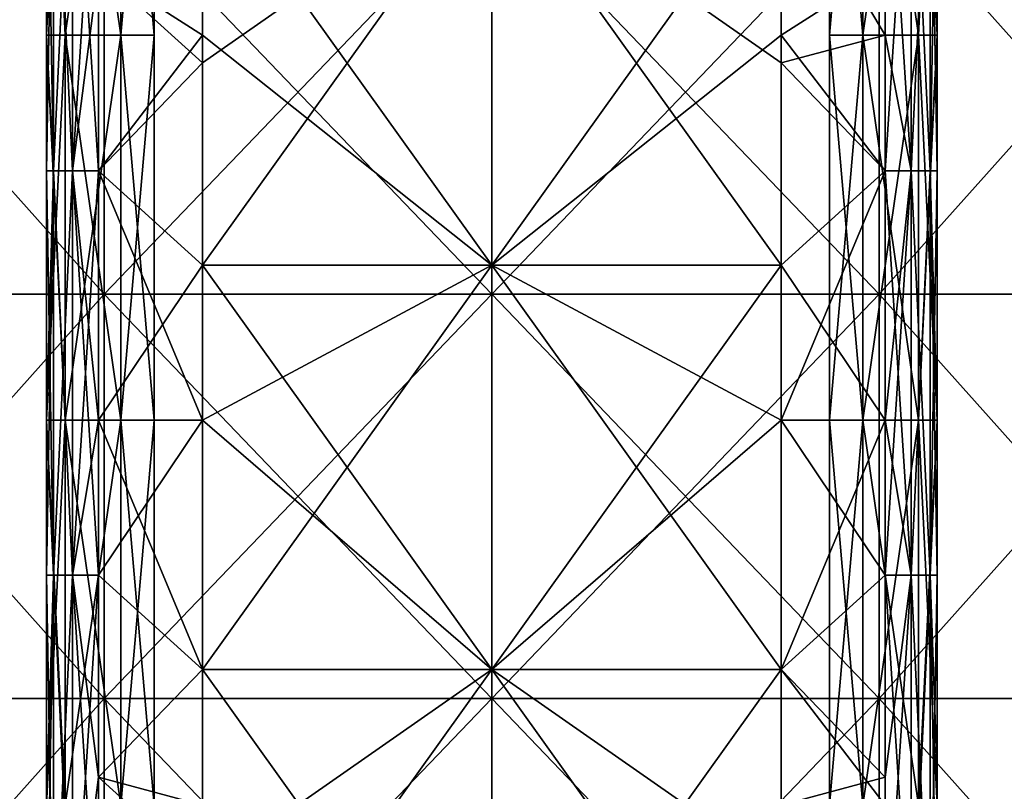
# Model space of a CAD drawing. Extents: x -226 to 210, y 0 to 1475.
# Tile 44 of 102: x -64 to 69, y 625 to 729. Entities that reach past the tile are written whole.
import ezdxf

# ---------------------------------------------------------------- set-up
doc = ezdxf.new("R2010")
doc.units = 0
doc.header["$LTSCALE"] = 117.934031
for name, color, linetype in [('107', 7, 'CONTINUOUS'), ('108', 7, 'CONTINUOUS'), ('11', 7, 'CONTINUOUS'), ('12', 7, 'CONTINUOUS'), ('13', 7, 'CONTINUOUS'), ('14', 7, 'CONTINUOUS'), ('15', 7, 'CONTINUOUS'), ('16', 7, 'CONTINUOUS'), ('17', 7, 'CONTINUOUS'), ('18', 7, 'CONTINUOUS'), ('19', 7, 'CONTINUOUS'), ('2', 7, 'CONTINUOUS'), ('20', 7, 'CONTINUOUS'), ('21', 7, 'CONTINUOUS'), ('22', 7, 'CONTINUOUS'), ('23', 7, 'CONTINUOUS'), ('24', 7, 'CONTINUOUS'), ('25', 7, 'CONTINUOUS'), ('26', 7, 'CONTINUOUS'), ('27', 7, 'CONTINUOUS'), ('28', 7, 'CONTINUOUS'), ('29', 7, 'CONTINUOUS'), ('3', 7, 'CONTINUOUS'), ('30', 7, 'CONTINUOUS'), ('31', 7, 'CONTINUOUS'), ('32', 7, 'CONTINUOUS'), ('33', 7, 'CONTINUOUS'), ('34', 7, 'CONTINUOUS'), ('35', 7, 'CONTINUOUS'), ('36', 7, 'CONTINUOUS'), ('37', 7, 'CONTINUOUS'), ('38', 7, 'CONTINUOUS'), ('4', 7, 'CONTINUOUS'), ('5', 7, 'CONTINUOUS'), ('6', 7, 'CONTINUOUS'), ('7', 7, 'CONTINUOUS'), ('8', 7, 'CONTINUOUS'), ('9', 7, 'CONTINUOUS')]:
    doc.layers.add(name, color=color, linetype=linetype)

msp = doc.modelspace()

# ---------------------------------------------------------------- linework, layer by layer
at = {"layer": '107', "color": 7, "linetype": 'CONTINUOUS'}
for points in [[(-52.22, 746.49, 194.88), (-100.88, 746.49, 174.72), (-52.22, 691.98, 194.88), (-52.22, 746.49, 194.88)], [(-52.22, 691.98, 194.88), (-100.88, 746.49, 174.72), (-100.88, 691.98, 174.72), (-52.22, 691.98, 194.88)], [(0, 746.49, 201.75), (-52.22, 746.49, 194.88), (0, 691.98, 201.75), (0, 746.49, 201.75)], [(0, 691.98, 201.75), (-52.22, 746.49, 194.88), (-52.22, 691.98, 194.88), (0, 691.98, 201.75)], [(52.22, 746.49, 194.88), (0, 746.49, 201.75), (52.22, 691.98, 194.88), (52.22, 746.49, 194.88)], [(52.22, 691.98, 194.88), (0, 746.49, 201.75), (0, 691.98, 201.75), (52.22, 691.98, 194.88)], [(100.88, 746.49, 174.72), (52.22, 746.49, 194.88), (100.88, 691.98, 174.72), (100.88, 746.49, 174.72)], [(100.88, 691.98, 174.72), (52.22, 746.49, 194.88), (52.22, 691.98, 194.88), (100.88, 691.98, 174.72)], [(-52.22, 691.98, 194.88), (-100.88, 691.98, 174.72), (-52.22, 637.46, 194.88), (-52.22, 691.98, 194.88)], [(-52.22, 637.46, 194.88), (-100.88, 691.98, 174.72), (-100.88, 637.46, 174.72), (-52.22, 637.46, 194.88)], [(0, 691.98, 201.75), (-52.22, 691.98, 194.88), (0, 637.46, 201.75), (0, 691.98, 201.75)], [(0, 637.46, 201.75), (-52.22, 691.98, 194.88), (-52.22, 637.46, 194.88), (0, 637.46, 201.75)], [(52.22, 691.98, 194.88), (0, 691.98, 201.75), (52.22, 637.46, 194.88), (52.22, 691.98, 194.88)], [(52.22, 637.46, 194.88), (0, 691.98, 201.75), (0, 637.46, 201.75), (52.22, 637.46, 194.88)], [(100.88, 691.98, 174.72), (52.22, 691.98, 194.88), (100.88, 637.46, 174.72), (100.88, 691.98, 174.72)], [(100.88, 637.46, 174.72), (52.22, 691.98, 194.88), (52.22, 637.46, 194.88), (100.88, 637.46, 174.72)], [(-52.22, 637.46, 194.88), (-100.88, 637.46, 174.72), (-52.22, 582.95, 194.88), (-52.22, 637.46, 194.88)], [(-52.22, 582.95, 194.88), (-100.88, 637.46, 174.72), (-100.88, 582.95, 174.72), (-52.22, 582.95, 194.88)], [(0, 637.46, 201.75), (-52.22, 637.46, 194.88), (0, 582.95, 201.75), (0, 637.46, 201.75)], [(0, 582.95, 201.75), (-52.22, 637.46, 194.88), (-52.22, 582.95, 194.88), (0, 582.95, 201.75)], [(52.22, 637.46, 194.88), (0, 637.46, 201.75), (52.22, 582.95, 194.88), (52.22, 637.46, 194.88)], [(52.22, 582.95, 194.88), (0, 637.46, 201.75), (0, 582.95, 201.75), (52.22, 582.95, 194.88)], [(100.88, 637.46, 174.72), (52.22, 637.46, 194.88), (100.88, 582.95, 174.72), (100.88, 637.46, 174.72)], [(100.88, 582.95, 174.72), (52.22, 637.46, 194.88), (52.22, 582.95, 194.88), (100.88, 582.95, 174.72)]]:
    msp.add_3dface(points, dxfattribs=at)
at = {"layer": '108', "color": 7, "linetype": 'CONTINUOUS'}
for points in [[(-100.88, 746.49, -174.72), (-52.22, 746.49, -194.88), (-100.88, 691.98, -174.72), (-100.88, 746.49, -174.72)], [(-100.88, 691.98, -174.72), (-52.22, 746.49, -194.88), (-52.22, 691.98, -194.88), (-100.88, 691.98, -174.72)], [(-52.22, 746.49, -194.88), (0, 746.49, -201.75), (-52.22, 691.98, -194.88), (-52.22, 746.49, -194.88)], [(-52.22, 691.98, -194.88), (0, 746.49, -201.75), (0, 691.98, -201.75), (-52.22, 691.98, -194.88)], [(0, 746.49, -201.75), (52.22, 746.49, -194.88), (0, 691.98, -201.75), (0, 746.49, -201.75)], [(0, 691.98, -201.75), (52.22, 746.49, -194.88), (52.22, 691.98, -194.88), (0, 691.98, -201.75)], [(52.22, 746.49, -194.88), (100.88, 746.49, -174.72), (52.22, 691.98, -194.88), (52.22, 746.49, -194.88)], [(52.22, 691.98, -194.88), (100.88, 746.49, -174.72), (100.88, 691.98, -174.72), (52.22, 691.98, -194.88)], [(-100.88, 691.98, -174.72), (-52.22, 691.98, -194.88), (-100.88, 637.46, -174.72), (-100.88, 691.98, -174.72)], [(-100.88, 637.46, -174.72), (-52.22, 691.98, -194.88), (-52.22, 637.46, -194.88), (-100.88, 637.46, -174.72)], [(-52.22, 691.98, -194.88), (0, 691.98, -201.75), (-52.22, 637.46, -194.88), (-52.22, 691.98, -194.88)], [(-52.22, 637.46, -194.88), (0, 691.98, -201.75), (0, 637.46, -201.75), (-52.22, 637.46, -194.88)], [(0, 691.98, -201.75), (52.22, 691.98, -194.88), (0, 637.46, -201.75), (0, 691.98, -201.75)], [(0, 637.46, -201.75), (52.22, 691.98, -194.88), (52.22, 637.46, -194.88), (0, 637.46, -201.75)], [(52.22, 691.98, -194.88), (100.88, 691.98, -174.72), (52.22, 637.46, -194.88), (52.22, 691.98, -194.88)], [(52.22, 637.46, -194.88), (100.88, 691.98, -174.72), (100.88, 637.46, -174.72), (52.22, 637.46, -194.88)], [(-100.88, 637.46, -174.72), (-52.22, 637.46, -194.88), (-100.88, 582.95, -174.72), (-100.88, 637.46, -174.72)], [(-100.88, 582.95, -174.72), (-52.22, 637.46, -194.88), (-52.22, 582.95, -194.88), (-100.88, 582.95, -174.72)], [(-52.22, 637.46, -194.88), (0, 637.46, -201.75), (-52.22, 582.95, -194.88), (-52.22, 637.46, -194.88)], [(-52.22, 582.95, -194.88), (0, 637.46, -201.75), (0, 582.95, -201.75), (-52.22, 582.95, -194.88)], [(0, 637.46, -201.75), (52.22, 637.46, -194.88), (0, 582.95, -201.75), (0, 637.46, -201.75)], [(0, 582.95, -201.75), (52.22, 637.46, -194.88), (52.22, 582.95, -194.88), (0, 582.95, -201.75)], [(52.22, 637.46, -194.88), (100.88, 637.46, -174.72), (52.22, 582.95, -194.88), (52.22, 637.46, -194.88)], [(52.22, 582.95, -194.88), (100.88, 637.46, -174.72), (100.88, 582.95, -174.72), (52.22, 582.95, -194.88)]]:
    msp.add_3dface(points, dxfattribs=at)
at = {"layer": '11', "color": 7, "linetype": 'CONTINUOUS'}
for points in [[(-50, 778.85, -285), (-50, 726.92, -285), (-57.5, 778.85, -285), (-50, 778.85, -285)], [(-57.5, 778.85, -285), (-50, 726.92, -285), (-57.5, 726.92, -285), (-57.5, 778.85, -285)], [(-50, 726.92, -285), (-50, 675, -285), (-57.5, 726.92, -285), (-50, 726.92, -285)], [(-57.5, 726.92, -285), (-50, 675, -285), (-57.5, 675, -285), (-57.5, 726.92, -285)], [(-50, 675, -285), (-50, 623.08, -285), (-57.5, 675, -285), (-50, 675, -285)], [(-57.5, 675, -285), (-50, 623.08, -285), (-57.5, 623.08, -285), (-57.5, 675, -285)]]:
    msp.add_3dface(points, dxfattribs=at)
at = {"layer": '12', "color": 7, "linetype": 'CONTINUOUS'}
for points in [[(-50, 726.92, -285), (-50, 778.85, -285), (-50, 726.92, -295), (-50, 726.92, -285)], [(-50, 726.92, -295), (-50, 778.85, -285), (-50, 778.85, -295), (-50, 726.92, -295)], [(-50, 675, -285), (-50, 726.92, -285), (-50, 675, -295), (-50, 675, -285)], [(-50, 675, -295), (-50, 726.92, -285), (-50, 726.92, -295), (-50, 675, -295)], [(-50, 623.08, -285), (-50, 675, -285), (-50, 623.08, -295), (-50, 623.08, -285)], [(-50, 623.08, -295), (-50, 675, -285), (-50, 675, -295), (-50, 623.08, -295)]]:
    msp.add_3dface(points, dxfattribs=at)
at = {"layer": '13', "color": 7, "linetype": 'CONTINUOUS'}
for points in [[(-45.5, 778.85, -295), (-45.5, 726.92, -295), (-50, 778.85, -295), (-45.5, 778.85, -295)], [(-45.5, 726.92, -295), (-50, 726.92, -295), (-50, 778.85, -295), (-45.5, 726.92, -295)], [(-45.5, 726.92, -295), (-45.5, 675, -295), (-50, 726.92, -295), (-45.5, 726.92, -295)], [(-45.5, 675, -295), (-50, 675, -295), (-50, 726.92, -295), (-45.5, 675, -295)], [(-45.5, 675, -295), (-45.5, 623.08, -295), (-50, 675, -295), (-45.5, 675, -295)], [(-45.5, 623.08, -295), (-50, 623.08, -295), (-50, 675, -295), (-45.5, 623.08, -295)]]:
    msp.add_3dface(points, dxfattribs=at)
at = {"layer": '14', "color": 7, "linetype": 'CONTINUOUS'}
for points in [[(-57.5, 778.85, -285), (-57.5, 726.92, -285), (-57.5, 778.85, -292.5), (-57.5, 778.85, -285)], [(-57.5, 778.85, -292.5), (-57.5, 726.92, -285), (-57.5, 726.92, -292.5), (-57.5, 778.85, -292.5)], [(-57.5, 726.92, -285), (-57.5, 675, -285), (-57.5, 726.92, -292.5), (-57.5, 726.92, -285)], [(-57.5, 726.92, -292.5), (-57.5, 675, -285), (-57.5, 675, -292.5), (-57.5, 726.92, -292.5)], [(-57.5, 675, -285), (-57.5, 623.08, -285), (-57.5, 675, -292.5), (-57.5, 675, -285)], [(-57.5, 675, -292.5), (-57.5, 623.08, -285), (-57.5, 623.08, -292.5), (-57.5, 675, -292.5)]]:
    msp.add_3dface(points, dxfattribs=at)
at = {"layer": '15', "color": 7, "linetype": 'CONTINUOUS'}
for points in [[(-57.5, 778.85, -292.5), (-57.5, 726.92, -292.5), (-60, 778.85, -292.5), (-57.5, 778.85, -292.5)], [(-60, 778.85, -292.5), (-57.5, 726.92, -292.5), (-60, 726.92, -292.5), (-60, 778.85, -292.5)], [(-57.5, 726.92, -292.5), (-57.5, 675, -292.5), (-60, 726.92, -292.5), (-57.5, 726.92, -292.5)], [(-60, 726.92, -292.5), (-57.5, 675, -292.5), (-60, 675, -292.5), (-60, 726.92, -292.5)], [(-57.5, 675, -292.5), (-57.5, 623.08, -292.5), (-60, 675, -292.5), (-57.5, 675, -292.5)], [(-60, 675, -292.5), (-57.5, 623.08, -292.5), (-60, 623.08, -292.5), (-60, 675, -292.5)]]:
    msp.add_3dface(points, dxfattribs=at)
at = {"layer": '16', "color": 7, "linetype": 'CONTINUOUS'}
for points in [[(-60, 778.85, -292.5), (-60, 726.92, -292.5), (-60, 778.85, -267), (-60, 778.85, -292.5)], [(-60, 778.85, -267), (-60, 726.92, -292.5), (-60, 763.13, -267), (-60, 778.85, -267)], [(-60, 763.13, -267), (-60, 726.92, -292.5), (-60, 726.92, -267), (-60, 763.13, -267)], [(-60, 726.92, -292.5), (-60, 675, -292.5), (-60, 726.92, -267), (-60, 726.92, -292.5)], [(-60, 726.92, -267), (-60, 675, -292.5), (-60, 708.62, -267), (-60, 726.92, -267)], [(-60, 708.62, -267), (-60, 675, -292.5), (-60, 675, -267), (-60, 708.62, -267)], [(-60, 675, -292.5), (-60, 623.08, -292.5), (-60, 675, -267), (-60, 675, -292.5)], [(-60, 675, -267), (-60, 623.08, -292.5), (-60, 654.1, -267), (-60, 675, -267)], [(-60, 654.1, -267), (-60, 623.08, -292.5), (-60, 623.08, -267), (-60, 654.1, -267)]]:
    msp.add_3dface(points, dxfattribs=at)
at = {"layer": '17', "color": 7, "linetype": 'CONTINUOUS'}
for points in [[(-60, 763.13, -267), (-60, 726.92, -267), (-59.06, 708.62, -263.5), (-60, 763.13, -267)], [(-59.06, 763.13, -263.5), (-60, 763.13, -267), (-59.06, 708.62, -263.5), (-59.06, 763.13, -263.5)], [(-56.5, 763.13, -260.94), (-59.06, 763.13, -263.5), (-56.5, 708.62, -260.94), (-56.5, 763.13, -260.94)], [(-56.5, 708.62, -260.94), (-59.06, 763.13, -263.5), (-59.06, 708.62, -263.5), (-56.5, 708.62, -260.94)], [(-53, 735.87, -260), (-56.5, 763.13, -260.94), (-53, 708.62, -260), (-53, 735.87, -260)], [(-53, 708.62, -260), (-56.5, 763.13, -260.94), (-56.5, 708.62, -260.94), (-53, 708.62, -260)], [(-60, 726.92, -267), (-60, 708.62, -267), (-59.06, 708.62, -263.5), (-60, 726.92, -267)], [(-60, 708.62, -267), (-60, 675, -267), (-59.06, 654.1, -263.5), (-60, 708.62, -267)], [(-59.06, 708.62, -263.5), (-60, 708.62, -267), (-59.06, 654.1, -263.5), (-59.06, 708.62, -263.5)], [(-56.5, 708.62, -260.94), (-59.06, 708.62, -263.5), (-56.5, 654.1, -260.94), (-56.5, 708.62, -260.94)], [(-56.5, 654.1, -260.94), (-59.06, 708.62, -263.5), (-59.06, 654.1, -263.5), (-56.5, 654.1, -260.94)], [(-53, 708.62, -260), (-56.5, 708.62, -260.94), (-53, 675, -260), (-53, 708.62, -260)], [(-53, 675, -260), (-56.5, 708.62, -260.94), (-53, 654.1, -260), (-53, 675, -260)], [(-53, 654.1, -260), (-56.5, 708.62, -260.94), (-56.5, 654.1, -260.94), (-53, 654.1, -260)], [(-60, 675, -267), (-60, 654.1, -267), (-59.06, 654.1, -263.5), (-60, 675, -267)], [(-60, 654.1, -267), (-60, 623.08, -267), (-59.06, 599.59, -263.5), (-60, 654.1, -267)], [(-59.06, 654.1, -263.5), (-60, 654.1, -267), (-59.06, 599.59, -263.5), (-59.06, 654.1, -263.5)], [(-56.5, 654.1, -260.94), (-59.06, 654.1, -263.5), (-56.5, 599.59, -260.94), (-56.5, 654.1, -260.94)], [(-56.5, 599.59, -260.94), (-59.06, 654.1, -263.5), (-59.06, 599.59, -263.5), (-56.5, 599.59, -260.94)], [(-53, 654.1, -260), (-56.5, 654.1, -260.94), (-53, 626.85, -260), (-53, 654.1, -260)], [(-53, 626.85, -260), (-56.5, 654.1, -260.94), (-53, 599.59, -260), (-53, 626.85, -260)], [(-53, 599.59, -260), (-56.5, 654.1, -260.94), (-56.5, 599.59, -260.94), (-53, 599.59, -260)]]:
    msp.add_3dface(points, dxfattribs=at)
at = {"layer": '18', "color": 7, "linetype": 'CONTINUOUS'}
for points in [[(-39, 750.41, -260), (-53, 735.87, -260), (-39, 726.92, -260), (-39, 750.41, -260)], [(-53, 735.87, -260), (-53, 708.62, -260), (-39, 726.92, -260), (-53, 735.87, -260)], [(-39, 726.92, -260), (-53, 708.62, -260), (-39, 695.9, -260), (-39, 726.92, -260)], [(-53, 708.62, -260), (-53, 675, -260), (-39, 695.9, -260), (-53, 708.62, -260)], [(-39, 695.9, -260), (-53, 675, -260), (-39, 675, -260), (-39, 695.9, -260)], [(-53, 675, -260), (-53, 654.1, -260), (-39, 675, -260), (-53, 675, -260)], [(-39, 675, -260), (-53, 654.1, -260), (-39, 641.38, -260), (-39, 675, -260)], [(-53, 654.1, -260), (-53, 626.85, -260), (-39, 641.38, -260), (-53, 654.1, -260)], [(-39, 641.38, -260), (-53, 626.85, -260), (-39, 623.08, -260), (-39, 641.38, -260)], [(-53, 626.85, -260), (-53, 599.59, -260), (-39, 623.08, -260), (-53, 626.85, -260)]]:
    msp.add_3dface(points, dxfattribs=at)
at = {"layer": '19', "color": 7, "linetype": 'CONTINUOUS'}
for points in [[(53, 763.13, -260), (39, 750.41, -260), (53, 726.92, -260), (53, 763.13, -260)], [(39, 750.41, -260), (39, 723.15, -260), (53, 726.92, -260), (39, 750.41, -260)], [(53, 726.92, -260), (39, 723.15, -260), (53, 708.62, -260), (53, 726.92, -260)], [(39, 723.15, -260), (39, 695.9, -260), (53, 708.62, -260), (39, 723.15, -260)], [(39, 695.9, -260), (39, 675, -260), (53, 708.62, -260), (39, 695.9, -260)], [(53, 708.62, -260), (39, 675, -260), (53, 675, -260), (53, 708.62, -260)], [(39, 675, -260), (39, 641.38, -260), (53, 675, -260), (39, 675, -260)], [(53, 675, -260), (39, 641.38, -260), (53, 654.1, -260), (53, 675, -260)], [(53, 654.1, -260), (39, 641.38, -260), (53, 623.08, -260), (53, 654.1, -260)], [(39, 641.38, -260), (39, 614.13, -260), (53, 623.08, -260), (39, 641.38, -260)]]:
    msp.add_3dface(points, dxfattribs=at)
at = {"layer": '2', "color": 7, "linetype": 'CONTINUOUS'}
for points in [[(-45.5, 778.85, -305), (-45.5, 726.92, -305), (-45.5, 778.85, -295), (-45.5, 778.85, -305)], [(-45.5, 778.85, -295), (-45.5, 726.92, -305), (-45.5, 726.92, -295), (-45.5, 778.85, -295)], [(-45.5, 726.92, -305), (-45.5, 675, -305), (-45.5, 726.92, -295), (-45.5, 726.92, -305)], [(-45.5, 726.92, -295), (-45.5, 675, -305), (-45.5, 675, -295), (-45.5, 726.92, -295)], [(-45.5, 675, -305), (-45.5, 623.08, -305), (-45.5, 675, -295), (-45.5, 675, -305)], [(-45.5, 675, -295), (-45.5, 623.08, -305), (-45.5, 623.08, -295), (-45.5, 675, -295)]]:
    msp.add_3dface(points, dxfattribs=at)
at = {"layer": '20', "color": 7, "linetype": 'CONTINUOUS'}
for points in [[(-39, 750.41, -260), (-39, 726.92, -260), (0, 695.9, -262.5), (-39, 750.41, -260)], [(0, 750.41, -262.5), (-39, 750.41, -260), (0, 695.9, -262.5), (0, 750.41, -262.5)], [(39, 750.41, -260), (0, 750.41, -262.5), (39, 723.15, -260), (39, 750.41, -260)], [(39, 723.15, -260), (0, 750.41, -262.5), (39, 695.9, -260), (39, 723.15, -260)], [(39, 695.9, -260), (0, 750.41, -262.5), (0, 695.9, -262.5), (39, 695.9, -260)], [(-39, 726.92, -260), (-39, 695.9, -260), (0, 695.9, -262.5), (-39, 726.92, -260)], [(-39, 695.9, -260), (-39, 675, -260), (0, 641.38, -262.5), (-39, 695.9, -260)], [(0, 695.9, -262.5), (-39, 695.9, -260), (0, 641.38, -262.5), (0, 695.9, -262.5)], [(39, 695.9, -260), (0, 695.9, -262.5), (39, 675, -260), (39, 695.9, -260)], [(39, 675, -260), (0, 695.9, -262.5), (39, 641.38, -260), (39, 675, -260)], [(39, 641.38, -260), (0, 695.9, -262.5), (0, 641.38, -262.5), (39, 641.38, -260)], [(-39, 675, -260), (-39, 641.38, -260), (0, 641.38, -262.5), (-39, 675, -260)], [(-39, 641.38, -260), (-39, 623.08, -260), (0, 586.87, -262.5), (-39, 641.38, -260)], [(0, 641.38, -262.5), (-39, 641.38, -260), (0, 586.87, -262.5), (0, 641.38, -262.5)], [(39, 641.38, -260), (0, 641.38, -262.5), (39, 614.13, -260), (39, 641.38, -260)], [(39, 614.13, -260), (0, 641.38, -262.5), (39, 586.87, -260), (39, 614.13, -260)], [(39, 586.87, -260), (0, 641.38, -262.5), (0, 586.87, -262.5), (39, 586.87, -260)]]:
    msp.add_3dface(points, dxfattribs=at)
at = {"layer": '21', "color": 7, "linetype": 'CONTINUOUS'}
for points in [[(53, 763.13, -260), (53, 726.92, -260), (56.5, 708.62, -260.94), (53, 763.13, -260)], [(56.5, 763.13, -260.94), (53, 763.13, -260), (56.5, 708.62, -260.94), (56.5, 763.13, -260.94)], [(59.06, 763.13, -263.5), (56.5, 763.13, -260.94), (59.06, 708.62, -263.5), (59.06, 763.13, -263.5)], [(59.06, 708.62, -263.5), (56.5, 763.13, -260.94), (56.5, 708.62, -260.94), (59.06, 708.62, -263.5)], [(60, 735.87, -267), (59.06, 763.13, -263.5), (60, 708.62, -267), (60, 735.87, -267)], [(60, 708.62, -267), (59.06, 763.13, -263.5), (59.06, 708.62, -263.5), (60, 708.62, -267)], [(53, 726.92, -260), (53, 708.62, -260), (56.5, 708.62, -260.94), (53, 726.92, -260)], [(53, 708.62, -260), (53, 675, -260), (56.5, 654.1, -260.94), (53, 708.62, -260)], [(56.5, 708.62, -260.94), (53, 708.62, -260), (56.5, 654.1, -260.94), (56.5, 708.62, -260.94)], [(59.06, 708.62, -263.5), (56.5, 708.62, -260.94), (59.06, 654.1, -263.5), (59.06, 708.62, -263.5)], [(59.06, 654.1, -263.5), (56.5, 708.62, -260.94), (56.5, 654.1, -260.94), (59.06, 654.1, -263.5)], [(60, 708.62, -267), (59.06, 708.62, -263.5), (60, 675, -267), (60, 708.62, -267)], [(60, 675, -267), (59.06, 708.62, -263.5), (60, 654.1, -267), (60, 675, -267)], [(60, 654.1, -267), (59.06, 708.62, -263.5), (59.06, 654.1, -263.5), (60, 654.1, -267)], [(53, 675, -260), (53, 654.1, -260), (56.5, 654.1, -260.94), (53, 675, -260)], [(53, 654.1, -260), (53, 623.08, -260), (56.5, 599.59, -260.94), (53, 654.1, -260)], [(56.5, 654.1, -260.94), (53, 654.1, -260), (56.5, 599.59, -260.94), (56.5, 654.1, -260.94)], [(59.06, 654.1, -263.5), (56.5, 654.1, -260.94), (59.06, 599.59, -263.5), (59.06, 654.1, -263.5)], [(59.06, 599.59, -263.5), (56.5, 654.1, -260.94), (56.5, 599.59, -260.94), (59.06, 599.59, -263.5)], [(60, 654.1, -267), (59.06, 654.1, -263.5), (60, 626.85, -267), (60, 654.1, -267)], [(60, 626.85, -267), (59.06, 654.1, -263.5), (60, 599.59, -267), (60, 626.85, -267)], [(60, 599.59, -267), (59.06, 654.1, -263.5), (59.06, 599.59, -263.5), (60, 599.59, -267)]]:
    msp.add_3dface(points, dxfattribs=at)
at = {"layer": '22', "color": 7, "linetype": 'CONTINUOUS'}
for points in [[(60, 778.85, -292.5), (60, 735.87, -267), (60, 726.92, -292.5), (60, 778.85, -292.5)], [(60, 735.87, -267), (60, 708.62, -267), (60, 726.92, -292.5), (60, 735.87, -267)], [(60, 708.62, -267), (60, 675, -267), (60, 726.92, -292.5), (60, 708.62, -267)], [(60, 726.92, -292.5), (60, 675, -267), (60, 675, -292.5), (60, 726.92, -292.5)], [(60, 675, -267), (60, 654.1, -267), (60, 675, -292.5), (60, 675, -267)], [(60, 654.1, -267), (60, 626.85, -267), (60, 675, -292.5), (60, 654.1, -267)], [(60, 675, -292.5), (60, 626.85, -267), (60, 623.08, -292.5), (60, 675, -292.5)], [(60, 626.85, -267), (60, 599.59, -267), (60, 623.08, -292.5), (60, 626.85, -267)]]:
    msp.add_3dface(points, dxfattribs=at)
at = {"layer": '23', "color": 7, "linetype": 'CONTINUOUS'}
for points in [[(60, 778.85, -292.5), (60, 726.92, -292.5), (57.5, 778.85, -292.5), (60, 778.85, -292.5)], [(57.5, 778.85, -292.5), (60, 726.92, -292.5), (57.5, 726.92, -292.5), (57.5, 778.85, -292.5)], [(60, 726.92, -292.5), (60, 675, -292.5), (57.5, 726.92, -292.5), (60, 726.92, -292.5)], [(57.5, 726.92, -292.5), (60, 675, -292.5), (57.5, 675, -292.5), (57.5, 726.92, -292.5)], [(60, 675, -292.5), (60, 623.08, -292.5), (57.5, 675, -292.5), (60, 675, -292.5)], [(57.5, 675, -292.5), (60, 623.08, -292.5), (57.5, 623.08, -292.5), (57.5, 675, -292.5)]]:
    msp.add_3dface(points, dxfattribs=at)
at = {"layer": '24', "color": 7, "linetype": 'CONTINUOUS'}
for points in [[(57.5, 778.85, -292.5), (57.5, 726.92, -292.5), (57.5, 778.85, -285), (57.5, 778.85, -292.5)], [(57.5, 778.85, -285), (57.5, 726.92, -292.5), (57.5, 726.92, -285), (57.5, 778.85, -285)], [(57.5, 726.92, -292.5), (57.5, 675, -292.5), (57.5, 726.92, -285), (57.5, 726.92, -292.5)], [(57.5, 726.92, -285), (57.5, 675, -292.5), (57.5, 675, -285), (57.5, 726.92, -285)], [(57.5, 675, -292.5), (57.5, 623.08, -292.5), (57.5, 675, -285), (57.5, 675, -292.5)], [(57.5, 675, -285), (57.5, 623.08, -292.5), (57.5, 623.08, -285), (57.5, 675, -285)]]:
    msp.add_3dface(points, dxfattribs=at)
at = {"layer": '25', "color": 7, "linetype": 'CONTINUOUS'}
for points in [[(57.5, 778.85, -285), (57.5, 726.92, -285), (50, 778.85, -285), (57.5, 778.85, -285)], [(50, 778.85, -285), (57.5, 726.92, -285), (50, 726.92, -285), (50, 778.85, -285)], [(57.5, 726.92, -285), (57.5, 675, -285), (50, 726.92, -285), (57.5, 726.92, -285)], [(50, 726.92, -285), (57.5, 675, -285), (50, 675, -285), (50, 726.92, -285)], [(57.5, 675, -285), (57.5, 623.08, -285), (50, 675, -285), (57.5, 675, -285)], [(50, 675, -285), (57.5, 623.08, -285), (50, 623.08, -285), (50, 675, -285)]]:
    msp.add_3dface(points, dxfattribs=at)
at = {"layer": '26', "color": 7, "linetype": 'CONTINUOUS'}
for points in [[(50, 778.85, -285), (50, 726.92, -285), (50, 778.85, -295), (50, 778.85, -285)], [(50, 778.85, -295), (50, 726.92, -285), (50, 726.92, -295), (50, 778.85, -295)], [(50, 726.92, -285), (50, 675, -285), (50, 726.92, -295), (50, 726.92, -285)], [(50, 726.92, -295), (50, 675, -285), (50, 675, -295), (50, 726.92, -295)], [(50, 675, -285), (50, 623.08, -285), (50, 675, -295), (50, 675, -285)], [(50, 675, -295), (50, 623.08, -285), (50, 623.08, -295), (50, 675, -295)]]:
    msp.add_3dface(points, dxfattribs=at)
at = {"layer": '27', "color": 7, "linetype": 'CONTINUOUS'}
for points in [[(50, 778.85, -295), (50, 726.92, -295), (45.5, 778.85, -295), (50, 778.85, -295)], [(45.5, 778.85, -295), (50, 726.92, -295), (45.5, 726.92, -295), (45.5, 778.85, -295)], [(50, 726.92, -295), (50, 675, -295), (45.5, 726.92, -295), (50, 726.92, -295)], [(45.5, 726.92, -295), (50, 675, -295), (45.5, 675, -295), (45.5, 726.92, -295)], [(50, 675, -295), (50, 623.08, -295), (45.5, 675, -295), (50, 675, -295)], [(45.5, 675, -295), (50, 623.08, -295), (45.5, 623.08, -295), (45.5, 675, -295)]]:
    msp.add_3dface(points, dxfattribs=at)
at = {"layer": '28', "color": 7, "linetype": 'CONTINUOUS'}
for points in [[(45.5, 778.85, -295), (45.5, 726.92, -295), (45.5, 778.85, -305), (45.5, 778.85, -295)], [(45.5, 778.85, -305), (45.5, 726.92, -295), (45.5, 726.92, -305), (45.5, 778.85, -305)], [(45.5, 726.92, -295), (45.5, 675, -295), (45.5, 726.92, -305), (45.5, 726.92, -295)], [(45.5, 726.92, -305), (45.5, 675, -295), (45.5, 675, -305), (45.5, 726.92, -305)], [(45.5, 675, -295), (45.5, 623.08, -295), (45.5, 675, -305), (45.5, 675, -295)], [(45.5, 675, -305), (45.5, 623.08, -295), (45.5, 623.08, -305), (45.5, 675, -305)]]:
    msp.add_3dface(points, dxfattribs=at)
at = {"layer": '29', "color": 7, "linetype": 'CONTINUOUS'}
for points in [[(45.5, 778.85, -305), (45.5, 726.92, -305), (50, 778.85, -305), (45.5, 778.85, -305)], [(50, 778.85, -305), (45.5, 726.92, -305), (50, 726.92, -305), (50, 778.85, -305)], [(45.5, 726.92, -305), (45.5, 675, -305), (50, 726.92, -305), (45.5, 726.92, -305)], [(50, 726.92, -305), (45.5, 675, -305), (50, 675, -305), (50, 726.92, -305)], [(45.5, 675, -305), (45.5, 623.08, -305), (50, 675, -305), (45.5, 675, -305)], [(50, 675, -305), (45.5, 623.08, -305), (50, 623.08, -305), (50, 675, -305)]]:
    msp.add_3dface(points, dxfattribs=at)
at = {"layer": '3', "color": 7, "linetype": 'CONTINUOUS'}
for points in [[(-45.5, 726.92, -305), (-45.5, 778.85, -305), (-50, 726.92, -305), (-45.5, 726.92, -305)], [(-50, 726.92, -305), (-45.5, 778.85, -305), (-50, 778.85, -305), (-50, 726.92, -305)], [(-45.5, 675, -305), (-45.5, 726.92, -305), (-50, 675, -305), (-45.5, 675, -305)], [(-50, 675, -305), (-45.5, 726.92, -305), (-50, 726.92, -305), (-50, 675, -305)], [(-45.5, 623.08, -305), (-45.5, 675, -305), (-50, 623.08, -305), (-45.5, 623.08, -305)], [(-50, 623.08, -305), (-45.5, 675, -305), (-50, 675, -305), (-50, 623.08, -305)]]:
    msp.add_3dface(points, dxfattribs=at)
at = {"layer": '30', "color": 7, "linetype": 'CONTINUOUS'}
for points in [[(50, 778.85, -305), (50, 726.92, -305), (50, 778.85, -315), (50, 778.85, -305)], [(50, 778.85, -315), (50, 726.92, -305), (50, 726.92, -315), (50, 778.85, -315)], [(50, 726.92, -305), (50, 675, -305), (50, 726.92, -315), (50, 726.92, -305)], [(50, 726.92, -315), (50, 675, -305), (50, 675, -315), (50, 726.92, -315)], [(50, 675, -305), (50, 623.08, -305), (50, 675, -315), (50, 675, -305)], [(50, 675, -315), (50, 623.08, -305), (50, 623.08, -315), (50, 675, -315)]]:
    msp.add_3dface(points, dxfattribs=at)
at = {"layer": '31', "color": 7, "linetype": 'CONTINUOUS'}
for points in [[(50, 778.85, -315), (50, 726.92, -315), (57.5, 778.85, -315), (50, 778.85, -315)], [(57.5, 778.85, -315), (50, 726.92, -315), (57.5, 726.92, -315), (57.5, 778.85, -315)], [(50, 726.92, -315), (50, 675, -315), (57.5, 726.92, -315), (50, 726.92, -315)], [(57.5, 726.92, -315), (50, 675, -315), (57.5, 675, -315), (57.5, 726.92, -315)], [(50, 675, -315), (50, 623.08, -315), (57.5, 675, -315), (50, 675, -315)], [(57.5, 675, -315), (50, 623.08, -315), (57.5, 623.08, -315), (57.5, 675, -315)]]:
    msp.add_3dface(points, dxfattribs=at)
at = {"layer": '32', "color": 7, "linetype": 'CONTINUOUS'}
for points in [[(57.5, 778.85, -315), (57.5, 726.92, -315), (57.5, 778.85, -307.5), (57.5, 778.85, -315)], [(57.5, 778.85, -307.5), (57.5, 726.92, -315), (57.5, 726.92, -307.5), (57.5, 778.85, -307.5)], [(57.5, 726.92, -315), (57.5, 675, -315), (57.5, 726.92, -307.5), (57.5, 726.92, -315)], [(57.5, 726.92, -307.5), (57.5, 675, -315), (57.5, 675, -307.5), (57.5, 726.92, -307.5)], [(57.5, 675, -315), (57.5, 623.08, -315), (57.5, 675, -307.5), (57.5, 675, -315)], [(57.5, 675, -307.5), (57.5, 623.08, -315), (57.5, 623.08, -307.5), (57.5, 675, -307.5)]]:
    msp.add_3dface(points, dxfattribs=at)
at = {"layer": '33', "color": 7, "linetype": 'CONTINUOUS'}
for points in [[(57.5, 778.85, -307.5), (57.5, 726.92, -307.5), (60, 778.85, -307.5), (57.5, 778.85, -307.5)], [(60, 778.85, -307.5), (57.5, 726.92, -307.5), (60, 726.92, -307.5), (60, 778.85, -307.5)], [(57.5, 726.92, -307.5), (57.5, 675, -307.5), (60, 726.92, -307.5), (57.5, 726.92, -307.5)], [(60, 726.92, -307.5), (57.5, 675, -307.5), (60, 675, -307.5), (60, 726.92, -307.5)], [(57.5, 675, -307.5), (57.5, 623.08, -307.5), (60, 675, -307.5), (57.5, 675, -307.5)], [(60, 675, -307.5), (57.5, 623.08, -307.5), (60, 623.08, -307.5), (60, 675, -307.5)]]:
    msp.add_3dface(points, dxfattribs=at)
at = {"layer": '34', "color": 7, "linetype": 'CONTINUOUS'}
for points in [[(60, 778.85, -307.5), (60, 726.92, -307.5), (60, 778.85, -333), (60, 778.85, -307.5)], [(60, 778.85, -333), (60, 726.92, -307.5), (60, 763.13, -333), (60, 778.85, -333)], [(60, 763.13, -333), (60, 726.92, -307.5), (60, 726.92, -333), (60, 763.13, -333)], [(60, 726.92, -307.5), (60, 675, -307.5), (60, 726.92, -333), (60, 726.92, -307.5)], [(60, 726.92, -333), (60, 675, -307.5), (60, 708.62, -333), (60, 726.92, -333)], [(60, 708.62, -333), (60, 675, -307.5), (60, 675, -333), (60, 708.62, -333)], [(60, 675, -307.5), (60, 623.08, -307.5), (60, 675, -333), (60, 675, -307.5)], [(60, 675, -333), (60, 623.08, -307.5), (60, 654.1, -333), (60, 675, -333)], [(60, 654.1, -333), (60, 623.08, -307.5), (60, 623.08, -333), (60, 654.1, -333)]]:
    msp.add_3dface(points, dxfattribs=at)
at = {"layer": '35', "color": 7, "linetype": 'CONTINUOUS'}
for points in [[(53, 735.87, -340), (56.5, 763.13, -339.06), (53, 708.62, -340), (53, 735.87, -340)], [(53, 708.62, -340), (56.5, 763.13, -339.06), (56.5, 708.62, -339.06), (53, 708.62, -340)], [(56.5, 763.13, -339.06), (59.06, 763.13, -336.5), (56.5, 708.62, -339.06), (56.5, 763.13, -339.06)], [(56.5, 708.62, -339.06), (59.06, 763.13, -336.5), (59.06, 708.62, -336.5), (56.5, 708.62, -339.06)], [(60, 763.13, -333), (60, 726.92, -333), (59.06, 708.62, -336.5), (60, 763.13, -333)], [(59.06, 763.13, -336.5), (60, 763.13, -333), (59.06, 708.62, -336.5), (59.06, 763.13, -336.5)], [(60, 726.92, -333), (60, 708.62, -333), (59.06, 708.62, -336.5), (60, 726.92, -333)], [(53, 708.62, -340), (56.5, 708.62, -339.06), (53, 675, -340), (53, 708.62, -340)], [(53, 675, -340), (56.5, 708.62, -339.06), (53, 654.1, -340), (53, 675, -340)], [(53, 654.1, -340), (56.5, 708.62, -339.06), (56.5, 654.1, -339.06), (53, 654.1, -340)], [(56.5, 708.62, -339.06), (59.06, 708.62, -336.5), (56.5, 654.1, -339.06), (56.5, 708.62, -339.06)], [(56.5, 654.1, -339.06), (59.06, 708.62, -336.5), (59.06, 654.1, -336.5), (56.5, 654.1, -339.06)], [(60, 708.62, -333), (60, 675, -333), (59.06, 654.1, -336.5), (60, 708.62, -333)], [(59.06, 708.62, -336.5), (60, 708.62, -333), (59.06, 654.1, -336.5), (59.06, 708.62, -336.5)], [(60, 675, -333), (60, 654.1, -333), (59.06, 654.1, -336.5), (60, 675, -333)], [(53, 654.1, -340), (56.5, 654.1, -339.06), (53, 626.85, -340), (53, 654.1, -340)], [(53, 626.85, -340), (56.5, 654.1, -339.06), (53, 599.59, -340), (53, 626.85, -340)], [(53, 599.59, -340), (56.5, 654.1, -339.06), (56.5, 599.59, -339.06), (53, 599.59, -340)], [(56.5, 654.1, -339.06), (59.06, 654.1, -336.5), (56.5, 599.59, -339.06), (56.5, 654.1, -339.06)], [(56.5, 599.59, -339.06), (59.06, 654.1, -336.5), (59.06, 599.59, -336.5), (56.5, 599.59, -339.06)], [(60, 654.1, -333), (60, 623.08, -333), (59.06, 599.59, -336.5), (60, 654.1, -333)], [(59.06, 654.1, -336.5), (60, 654.1, -333), (59.06, 599.59, -336.5), (59.06, 654.1, -336.5)]]:
    msp.add_3dface(points, dxfattribs=at)
at = {"layer": '36', "color": 7, "linetype": 'CONTINUOUS'}
for points in [[(39, 750.41, -340), (53, 735.87, -340), (39, 726.92, -340), (39, 750.41, -340)], [(53, 735.87, -340), (53, 708.62, -340), (39, 726.92, -340), (53, 735.87, -340)], [(39, 726.92, -340), (53, 708.62, -340), (39, 695.9, -340), (39, 726.92, -340)], [(53, 708.62, -340), (53, 675, -340), (39, 695.9, -340), (53, 708.62, -340)], [(39, 695.9, -340), (53, 675, -340), (39, 675, -340), (39, 695.9, -340)], [(53, 675, -340), (53, 654.1, -340), (39, 675, -340), (53, 675, -340)], [(39, 675, -340), (53, 654.1, -340), (39, 641.38, -340), (39, 675, -340)], [(53, 654.1, -340), (53, 626.85, -340), (39, 641.38, -340), (53, 654.1, -340)], [(39, 641.38, -340), (53, 626.85, -340), (39, 623.08, -340), (39, 641.38, -340)], [(53, 626.85, -340), (53, 599.59, -340), (39, 623.08, -340), (53, 626.85, -340)]]:
    msp.add_3dface(points, dxfattribs=at)
at = {"layer": '37', "color": 7, "linetype": 'CONTINUOUS'}
for points in [[(-53, 735.87, -340), (-39, 750.41, -340), (-39, 723.15, -340), (-53, 735.87, -340)], [(-53, 708.62, -340), (-53, 735.87, -340), (-39, 723.15, -340), (-53, 708.62, -340)], [(-53, 708.62, -340), (-39, 723.15, -340), (-39, 695.9, -340), (-53, 708.62, -340)], [(-53, 675, -340), (-53, 708.62, -340), (-39, 675, -340), (-53, 675, -340)], [(-53, 708.62, -340), (-39, 695.9, -340), (-39, 675, -340), (-53, 708.62, -340)], [(-53, 654.1, -340), (-53, 675, -340), (-39, 641.38, -340), (-53, 654.1, -340)], [(-53, 675, -340), (-39, 675, -340), (-39, 641.38, -340), (-53, 675, -340)], [(-53, 626.85, -340), (-53, 654.1, -340), (-39, 641.38, -340), (-53, 626.85, -340)], [(-53, 626.85, -340), (-39, 641.38, -340), (-39, 614.13, -340), (-53, 626.85, -340)], [(-53, 599.59, -340), (-53, 626.85, -340), (-39, 614.13, -340), (-53, 599.59, -340)]]:
    msp.add_3dface(points, dxfattribs=at)
at = {"layer": '38', "color": 7, "linetype": 'CONTINUOUS'}
for points in [[(-39, 750.41, -340), (0, 750.41, -337.5), (-39, 723.15, -340), (-39, 750.41, -340)], [(-39, 723.15, -340), (0, 750.41, -337.5), (-39, 695.9, -340), (-39, 723.15, -340)], [(-39, 695.9, -340), (0, 750.41, -337.5), (0, 695.9, -337.5), (-39, 695.9, -340)], [(39, 750.41, -340), (39, 726.92, -340), (0, 695.9, -337.5), (39, 750.41, -340)], [(0, 750.41, -337.5), (39, 750.41, -340), (0, 695.9, -337.5), (0, 750.41, -337.5)], [(39, 726.92, -340), (39, 695.9, -340), (0, 695.9, -337.5), (39, 726.92, -340)], [(-39, 695.9, -340), (0, 695.9, -337.5), (-39, 675, -340), (-39, 695.9, -340)], [(-39, 675, -340), (0, 695.9, -337.5), (-39, 641.38, -340), (-39, 675, -340)], [(-39, 641.38, -340), (0, 695.9, -337.5), (0, 641.38, -337.5), (-39, 641.38, -340)], [(39, 695.9, -340), (39, 675, -340), (0, 641.38, -337.5), (39, 695.9, -340)], [(0, 695.9, -337.5), (39, 695.9, -340), (0, 641.38, -337.5), (0, 695.9, -337.5)], [(39, 675, -340), (39, 641.38, -340), (0, 641.38, -337.5), (39, 675, -340)], [(-39, 641.38, -340), (0, 641.38, -337.5), (-39, 614.13, -340), (-39, 641.38, -340)], [(-39, 614.13, -340), (0, 641.38, -337.5), (-39, 586.87, -340), (-39, 614.13, -340)], [(-39, 586.87, -340), (0, 641.38, -337.5), (0, 586.87, -337.5), (-39, 586.87, -340)], [(39, 641.38, -340), (39, 623.08, -340), (0, 586.87, -337.5), (39, 641.38, -340)], [(0, 641.38, -337.5), (39, 641.38, -340), (0, 586.87, -337.5), (0, 641.38, -337.5)]]:
    msp.add_3dface(points, dxfattribs=at)
at = {"layer": '4', "color": 7, "linetype": 'CONTINUOUS'}
for points in [[(-50, 726.92, -305), (-50, 778.85, -305), (-50, 726.92, -315), (-50, 726.92, -305)], [(-50, 726.92, -315), (-50, 778.85, -305), (-50, 778.85, -315), (-50, 726.92, -315)], [(-50, 675, -305), (-50, 726.92, -305), (-50, 675, -315), (-50, 675, -305)], [(-50, 675, -315), (-50, 726.92, -305), (-50, 726.92, -315), (-50, 675, -315)], [(-50, 623.08, -305), (-50, 675, -305), (-50, 623.08, -315), (-50, 623.08, -305)], [(-50, 623.08, -315), (-50, 675, -305), (-50, 675, -315), (-50, 623.08, -315)]]:
    msp.add_3dface(points, dxfattribs=at)
at = {"layer": '5', "color": 7, "linetype": 'CONTINUOUS'}
for points in [[(-50, 726.92, -315), (-50, 778.85, -315), (-57.5, 726.92, -315), (-50, 726.92, -315)], [(-57.5, 726.92, -315), (-50, 778.85, -315), (-57.5, 778.85, -315), (-57.5, 726.92, -315)], [(-50, 675, -315), (-50, 726.92, -315), (-57.5, 675, -315), (-50, 675, -315)], [(-57.5, 675, -315), (-50, 726.92, -315), (-57.5, 726.92, -315), (-57.5, 675, -315)], [(-50, 623.08, -315), (-50, 675, -315), (-57.5, 623.08, -315), (-50, 623.08, -315)], [(-57.5, 623.08, -315), (-50, 675, -315), (-57.5, 675, -315), (-57.5, 623.08, -315)]]:
    msp.add_3dface(points, dxfattribs=at)
at = {"layer": '6', "color": 7, "linetype": 'CONTINUOUS'}
for points in [[(-57.5, 726.92, -315), (-57.5, 778.85, -315), (-57.5, 726.92, -307.5), (-57.5, 726.92, -315)], [(-57.5, 726.92, -307.5), (-57.5, 778.85, -315), (-57.5, 778.85, -307.5), (-57.5, 726.92, -307.5)], [(-57.5, 675, -315), (-57.5, 726.92, -315), (-57.5, 675, -307.5), (-57.5, 675, -315)], [(-57.5, 675, -307.5), (-57.5, 726.92, -315), (-57.5, 726.92, -307.5), (-57.5, 675, -307.5)], [(-57.5, 623.08, -315), (-57.5, 675, -315), (-57.5, 623.08, -307.5), (-57.5, 623.08, -315)], [(-57.5, 623.08, -307.5), (-57.5, 675, -315), (-57.5, 675, -307.5), (-57.5, 623.08, -307.5)]]:
    msp.add_3dface(points, dxfattribs=at)
at = {"layer": '7', "color": 7, "linetype": 'CONTINUOUS'}
for points in [[(-57.5, 726.92, -307.5), (-57.5, 778.85, -307.5), (-60, 726.92, -307.5), (-57.5, 726.92, -307.5)], [(-60, 726.92, -307.5), (-57.5, 778.85, -307.5), (-60, 778.85, -307.5), (-60, 726.92, -307.5)], [(-57.5, 675, -307.5), (-57.5, 726.92, -307.5), (-60, 675, -307.5), (-57.5, 675, -307.5)], [(-60, 675, -307.5), (-57.5, 726.92, -307.5), (-60, 726.92, -307.5), (-60, 675, -307.5)], [(-57.5, 623.08, -307.5), (-57.5, 675, -307.5), (-60, 623.08, -307.5), (-57.5, 623.08, -307.5)], [(-60, 623.08, -307.5), (-57.5, 675, -307.5), (-60, 675, -307.5), (-60, 623.08, -307.5)]]:
    msp.add_3dface(points, dxfattribs=at)
at = {"layer": '8', "color": 7, "linetype": 'CONTINUOUS'}
for points in [[(-60, 726.92, -307.5), (-60, 778.85, -307.5), (-60, 726.92, -333), (-60, 726.92, -307.5)], [(-60, 726.92, -333), (-60, 778.85, -307.5), (-60, 763.13, -333), (-60, 726.92, -333)], [(-60, 675, -307.5), (-60, 726.92, -307.5), (-60, 675, -333), (-60, 675, -307.5)], [(-60, 675, -333), (-60, 726.92, -307.5), (-60, 708.62, -333), (-60, 675, -333)], [(-60, 708.62, -333), (-60, 726.92, -307.5), (-60, 726.92, -333), (-60, 708.62, -333)], [(-60, 623.08, -307.5), (-60, 675, -307.5), (-60, 623.08, -333), (-60, 623.08, -307.5)], [(-60, 623.08, -333), (-60, 675, -307.5), (-60, 654.1, -333), (-60, 623.08, -333)], [(-60, 654.1, -333), (-60, 675, -307.5), (-60, 675, -333), (-60, 654.1, -333)]]:
    msp.add_3dface(points, dxfattribs=at)
at = {"layer": '9', "color": 7, "linetype": 'CONTINUOUS'}
for points in [[(-60, 708.62, -333), (-60, 726.92, -333), (-59.06, 763.13, -336.5), (-60, 708.62, -333)], [(-60, 708.62, -333), (-59.06, 763.13, -336.5), (-59.06, 708.62, -336.5), (-60, 708.62, -333)], [(-60, 726.92, -333), (-60, 763.13, -333), (-59.06, 763.13, -336.5), (-60, 726.92, -333)], [(-59.06, 763.13, -336.5), (-56.5, 763.13, -339.06), (-59.06, 708.62, -336.5), (-59.06, 763.13, -336.5)], [(-59.06, 708.62, -336.5), (-56.5, 763.13, -339.06), (-56.5, 708.62, -339.06), (-59.06, 708.62, -336.5)], [(-56.5, 763.13, -339.06), (-53, 763.13, -340), (-56.5, 708.62, -339.06), (-56.5, 763.13, -339.06)], [(-56.5, 708.62, -339.06), (-53, 763.13, -340), (-53, 735.87, -340), (-56.5, 708.62, -339.06)], [(-53, 708.62, -340), (-56.5, 708.62, -339.06), (-53, 735.87, -340), (-53, 708.62, -340)], [(-60, 654.1, -333), (-60, 675, -333), (-59.06, 708.62, -336.5), (-60, 654.1, -333)], [(-60, 654.1, -333), (-59.06, 708.62, -336.5), (-59.06, 654.1, -336.5), (-60, 654.1, -333)], [(-60, 675, -333), (-60, 708.62, -333), (-59.06, 708.62, -336.5), (-60, 675, -333)], [(-59.06, 708.62, -336.5), (-56.5, 708.62, -339.06), (-59.06, 654.1, -336.5), (-59.06, 708.62, -336.5)], [(-59.06, 654.1, -336.5), (-56.5, 708.62, -339.06), (-56.5, 654.1, -339.06), (-59.06, 654.1, -336.5)], [(-56.5, 708.62, -339.06), (-53, 708.62, -340), (-56.5, 654.1, -339.06), (-56.5, 708.62, -339.06)], [(-56.5, 654.1, -339.06), (-53, 708.62, -340), (-53, 675, -340), (-56.5, 654.1, -339.06)], [(-53, 654.1, -340), (-56.5, 654.1, -339.06), (-53, 675, -340), (-53, 654.1, -340)], [(-60, 599.59, -333), (-60, 623.08, -333), (-59.06, 654.1, -336.5), (-60, 599.59, -333)], [(-60, 599.59, -333), (-59.06, 654.1, -336.5), (-59.06, 599.59, -336.5), (-60, 599.59, -333)], [(-60, 623.08, -333), (-60, 654.1, -333), (-59.06, 654.1, -336.5), (-60, 623.08, -333)], [(-59.06, 654.1, -336.5), (-56.5, 654.1, -339.06), (-59.06, 599.59, -336.5), (-59.06, 654.1, -336.5)], [(-59.06, 599.59, -336.5), (-56.5, 654.1, -339.06), (-56.5, 599.59, -339.06), (-59.06, 599.59, -336.5)], [(-56.5, 654.1, -339.06), (-53, 654.1, -340), (-56.5, 599.59, -339.06), (-56.5, 654.1, -339.06)], [(-56.5, 599.59, -339.06), (-53, 654.1, -340), (-53, 626.85, -340), (-56.5, 599.59, -339.06)], [(-53, 599.59, -340), (-56.5, 599.59, -339.06), (-53, 626.85, -340), (-53, 599.59, -340)]]:
    msp.add_3dface(points, dxfattribs=at)

doc.saveas('drawing.dxf')
